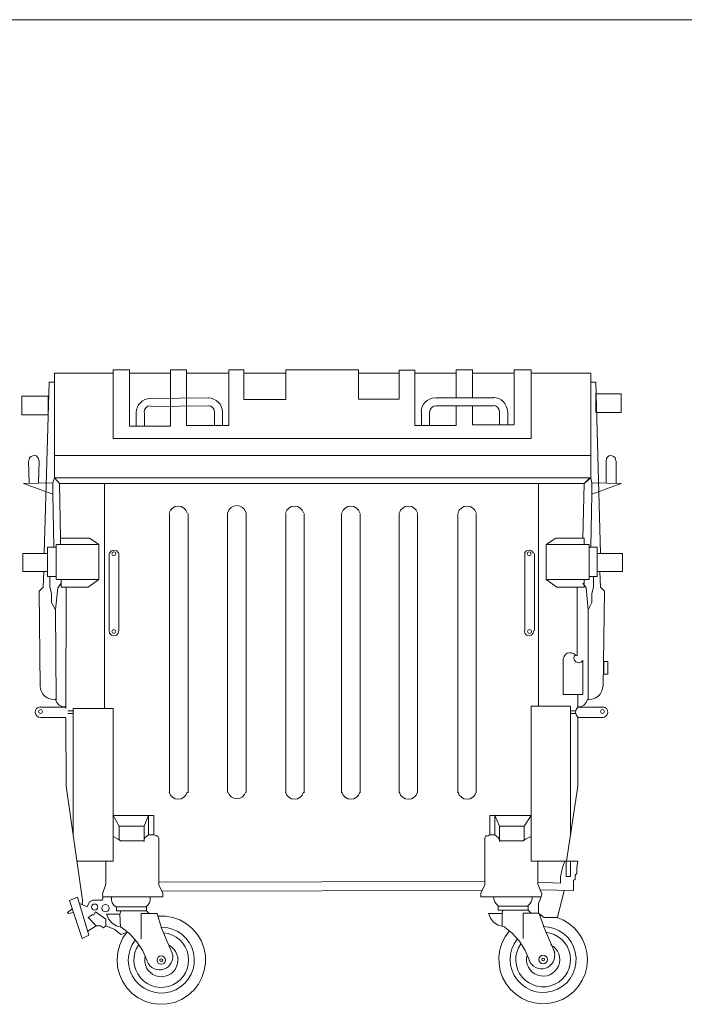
# Model space of a CAD drawing. Header units: millimetres. Extents: x 1527433 to 14789979, y -66543 to 11310.
# Tile 63 of 122: x 1970424 to 1972918, y -50462 to -46764. Entities that reach past the tile are written whole.
import ezdxf

# ---------------------------------------------------------------- set-up
doc = ezdxf.new("R2010")
doc.units = ezdxf.units.MM

msp = doc.modelspace()

# ---------------------------------------------------------------- linework, layer by layer
at = {"color": 7, "lineweight": 0}
for points in [[(1979078.3, -46764.395), (1969278.133, -46764.395)], [(1972343.067, -48091.545), (1972567.433, -48091.545), (1972567.433, -48400.579), (1970554.483, -48400.579), (1970554.483, -48091.545), (1970774.617, -48091.545)], [(1970774.617, -48091.545), (1970774.617, -48337.079), (1972343.067, -48337.079), (1972343.067, -48078.845), (1972279.567, -48078.845), (1972279.567, -48286.279), (1972122.933, -48286.279), (1972122.933, -48214.312)], [(1972061.55, -48214.312), (1972061.55, -48288.395), (1971907.033, -48288.395), (1971907.033, -48080.962), (1971847.767, -48080.962), (1971847.767, -48188.912), (1971695.367, -48188.912), (1971695.367, -48078.845), (1971422.317, -48078.845), (1971422.317, -48191.029), (1971265.683, -48191.029), (1971265.683, -48078.845), (1971208.533, -48078.845), (1971208.533, -48288.395), (1971049.783, -48288.395), (1971049.783, -48078.845), (1970990.517, -48078.845), (1970990.517, -48290.512), (1970836, -48290.512), (1970836, -48078.845), (1970774.617, -48078.845), (1970774.617, -48091.545)], [(1970836, -48091.545), (1970990.517, -48091.545)], [(1971049.783, -48091.545), (1971208.533, -48091.545)], [(1971265.683, -48091.545), (1971422.317, -48091.545)], [(1971695.367, -48091.545), (1971847.767, -48091.545)], [(1971907.033, -48091.545), (1972061.55, -48091.545)], [(1972122.933, -48184.679), (1972122.933, -48078.845), (1972061.55, -48078.845), (1972061.55, -48184.679)], [(1972122.933, -48091.545), (1972279.567, -48091.545)], [(1970552.367, -48125.412), (1970535.433, -48125.412), (1970516.383, -48768.879)], [(1972567.433, -48125.412), (1972586.483, -48125.412), (1972603.417, -48768.879)], [(1970913.968, -48186.814), (1970903.449, -48188.12), (1970893.662, -48191.342), (1970884.806, -48196.281), (1970877.077, -48202.736), (1970870.676, -48210.509), (1970865.798, -48219.399), (1970862.644, -48229.208), (1970861.41, -48239.735)], [(1970914.74, -48214.32), (1970905.583, -48216.363), (1970898.104, -48221.501), (1970893.017, -48229.016), (1970891.038, -48238.187)], [(1971134.45, -48184.679), (1970914.317, -48186.795)], [(1971132.333, -48214.312), (1970916.433, -48216.429)], [(1971155.612, -48238.187), (1971153.633, -48229.016), (1971148.546, -48221.501), (1971141.067, -48216.363), (1971131.91, -48214.32)], [(1971185.24, -48237.619), (1971184.006, -48227.091), (1971180.852, -48217.282), (1971175.974, -48208.392), (1971169.573, -48200.619), (1971161.844, -48194.164), (1971152.988, -48189.226), (1971143.201, -48186.004), (1971132.682, -48184.697)], [(1971982.884, -48184.697), (1971972.365, -48186.004), (1971962.579, -48189.226), (1971953.722, -48194.164), (1971945.994, -48200.619), (1971939.592, -48208.392), (1971934.715, -48217.282), (1971931.561, -48227.091), (1971930.327, -48237.619)], [(1971985.774, -48214.32), (1971976.616, -48216.363), (1971969.137, -48221.501), (1971964.05, -48229.016), (1971962.071, -48238.187)], [(1971985.35, -48184.679), (1972203.367, -48184.679)], [(1971985.35, -48214.312), (1972201.25, -48214.312)], [(1972224.529, -48236.07), (1972222.55, -48226.899), (1972217.463, -48219.384), (1972209.984, -48214.246), (1972200.826, -48212.204)], [(1972254.157, -48235.502), (1972252.923, -48224.974), (1972249.768, -48215.166), (1972244.891, -48206.275), (1972238.489, -48198.503), (1972230.761, -48192.048), (1972221.905, -48187.109), (1972212.118, -48183.887), (1972201.599, -48182.58)], [(1970893.15, -48239.712), (1970893.15, -48290.512), (1970861.4, -48290.512), (1970861.4, -48239.712)], [(1971155.617, -48237.595), (1971155.617, -48288.395), (1971185.25, -48288.395), (1971185.25, -48237.595)], [(1971962.067, -48237.595), (1971962.067, -48288.395), (1971932.433, -48288.395), (1971932.433, -48237.595)], [(1972224.533, -48237.595), (1972224.533, -48286.279), (1972256.283, -48286.279), (1972256.283, -48237.595)], [(1970495.217, -48504.295), (1970497.333, -48421.745), (1970493.1, -48411.162), (1970486.75, -48402.695), (1970476.167, -48400.579), (1970467.7, -48404.812), (1970461.35, -48409.045), (1970459.233, -48417.512), (1970457.117, -48421.745), (1970459.233, -48504.295)], [(1972624.583, -48504.295), (1972624.583, -48421.745), (1972626.7, -48411.162), (1972635.167, -48402.695), (1972643.633, -48400.579), (1972652.1, -48404.812), (1972658.45, -48409.045), (1972660.567, -48417.512), (1972662.683, -48421.745), (1972662.683, -48504.295)], [(1970548.133, -48504.295), (1970438.067, -48506.412), (1970548.133, -48546.629)], [(1970554.483, -48485.245), (1970548.133, -48504.295), (1970548.133, -48546.629), (1970552.367, -48745.595)], [(1970554.483, -48485.245), (1970573.533, -48506.412), (1970577.767, -48711.729)], [(1970573.533, -48506.412), (1972542.033, -48506.412), (1972567.433, -48485.245)], [(1970742.867, -48506.412), (1970742.867, -49350.962)], [(1972370.583, -48506.412), (1972370.583, -49342.495)], [(1972563.2, -48485.245), (1972542.033, -48506.412), (1972537.8, -48711.729)], [(1972567.433, -48485.245), (1972571.667, -48504.295), (1972571.667, -48546.629), (1972567.433, -48745.595)], [(1972571.667, -48504.295), (1972681.733, -48506.412), (1972571.667, -48546.629)], [(1971052.832, -48616.983), (1971048.06, -48606.49), (1971040.36, -48598.302), (1971030.461, -48592.978), (1971019.092, -48591.079), (1971007.723, -48592.978), (1970997.823, -48598.302), (1970990.123, -48606.49), (1970985.352, -48616.983)], [(1970986.283, -49668.462), (1970986.283, -48618.595)], [(1971056.133, -48618.595), (1971056.133, -49668.462)], [(1971204.3, -49666.345), (1971204.3, -48616.479)], [(1971272.965, -48614.866), (1971268.194, -48604.373), (1971260.494, -48596.185), (1971250.594, -48590.861), (1971239.225, -48588.962), (1971227.856, -48590.861), (1971217.956, -48596.185), (1971210.256, -48604.373), (1971205.485, -48614.866)], [(1971274.15, -48616.479), (1971274.15, -49666.345)], [(1971488.865, -48616.983), (1971484.094, -48606.49), (1971476.394, -48598.302), (1971466.494, -48592.978), (1971455.125, -48591.079), (1971443.756, -48592.978), (1971433.856, -48598.302), (1971426.156, -48606.49), (1971421.385, -48616.983)], [(1971422.317, -49668.462), (1971422.317, -48618.595)], [(1971492.167, -48618.595), (1971492.167, -49668.462)], [(1971631.867, -49668.462), (1971631.867, -48618.595)], [(1971700.532, -48616.983), (1971695.76, -48606.49), (1971688.06, -48598.302), (1971678.161, -48592.978), (1971666.792, -48591.079), (1971655.423, -48592.978), (1971645.523, -48598.302), (1971637.823, -48606.49), (1971633.052, -48616.983)], [(1971701.717, -48618.595), (1971701.717, -49668.462)], [(1971847.767, -49668.462), (1971847.767, -48618.595)], [(1971916.432, -48616.983), (1971911.66, -48606.49), (1971903.96, -48598.302), (1971894.061, -48592.978), (1971882.692, -48591.079), (1971871.323, -48592.978), (1971861.423, -48598.302), (1971853.723, -48606.49), (1971848.952, -48616.983)], [(1971917.617, -48618.595), (1971917.617, -49668.462)], [(1972067.9, -49668.462), (1972067.9, -48618.595)], [(1972136.565, -48616.983), (1972131.794, -48606.49), (1972124.094, -48598.302), (1972114.194, -48592.978), (1972102.825, -48591.079), (1972091.456, -48592.978), (1972081.556, -48598.302), (1972073.856, -48606.49), (1972069.085, -48616.983)], [(1972137.75, -48618.595), (1972137.75, -49668.462)], [(1970577.767, -48735.012), (1970577.767, -48711.729), (1970685.717, -48711.729), (1970721.7, -48735.012), (1970721.7, -48866.245), (1970681.483, -48895.879), (1970579.883, -48895.879), (1970579.883, -48866.245)], [(1972542.033, -48735.012), (1972542.033, -48711.729), (1972436.2, -48711.729), (1972400.217, -48735.012), (1972400.217, -48866.245), (1972440.433, -48895.879), (1972542.033, -48895.879), (1972542.033, -48866.245)], [(1970759.8, -48768.879), (1970759.8, -49058.862)], [(1970794.733, -48768.112), (1970788.153, -48759.462), (1970777.792, -48756.179), (1970767.431, -48759.462), (1970760.851, -48768.112)], [(1970795.783, -49058.862), (1970795.783, -48768.879)], [(1972352.599, -48768.112), (1972346.02, -48759.462), (1972335.658, -48756.179), (1972325.297, -48759.462), (1972318.717, -48768.112)], [(1972319.783, -49058.862), (1972319.783, -48768.879)], [(1972355.767, -48768.879), (1972355.767, -49058.862)], [(1970514.267, -48836.612), (1970512.15, -48895.879), (1970497.333, -48910.695), (1970501.567, -49268.412)], [(1972601.3, -48836.612), (1972603.417, -48895.879), (1972618.233, -48910.695), (1972614, -49268.412)], [(1970537.55, -48855.662), (1970537.55, -48895.879), (1970543.9, -48919.162), (1970543.9, -48953.029), (1970558.717, -48980.545), (1970560.833, -49319.212)], [(1970579.883, -48881.062), (1970567.183, -48897.995), (1970558.717, -48980.545)], [(1972537.8, -48881.062), (1972550.5, -48897.995), (1972556.85, -48980.545)], [(1972578.017, -48855.662), (1972578.017, -48895.879), (1972571.667, -48919.162), (1972571.667, -48953.029), (1972556.85, -48980.545), (1972556.85, -49319.212)], [(1970598.933, -48895.879), (1970596.817, -49350.962)], [(1972516.633, -48895.879), (1972516.633, -49151.995)], [(1970759.833, -49058.829), (1970761.859, -49068.279), (1970768.483, -49075.316), (1970777.792, -49077.912), (1970787.101, -49075.316), (1970793.724, -49068.279), (1970795.75, -49058.829)], [(1972317.7, -49058.829), (1972319.726, -49068.279), (1972326.349, -49075.316), (1972335.658, -49077.912), (1972344.968, -49075.316), (1972351.591, -49068.279), (1972353.617, -49058.829)], [(1972509.556, -49149.859), (1972502.909, -49144.676), (1972495.163, -49141.886), (1972486.935, -49141.609), (1972478.841, -49143.963), (1972471.896, -49148.739), (1972466.902, -49155.285), (1972464.158, -49163.047), (1972463.963, -49171.474)], [(1972537.8, -49171.045), (1972537.8, -49298.045), (1972463.717, -49298.045), (1972463.717, -49166.812)], [(1972508.547, -49149.49), (1972504.199, -49158.441), (1972505.273, -49168.333), (1972511.441, -49176.142), (1972520.815, -49179.478), (1972530.529, -49177.321), (1972537.612, -49170.331)], [(1972510.283, -49151.995), (1972516.633, -49151.995)], [(1970501.568, -49267.02), (1970502.669, -49277.77), (1970506.016, -49287.916), (1970511.452, -49297.114), (1970518.82, -49305.02), (1970527.722, -49311.148), (1970537.618, -49315.174), (1970548.146, -49316.995), (1970558.942, -49316.506)], [(1972554.508, -49316.506), (1972565.304, -49316.995), (1972575.832, -49315.174), (1972585.728, -49311.148), (1972594.63, -49305.02), (1972601.998, -49297.114), (1972607.434, -49287.916), (1972610.781, -49277.77), (1972611.882, -49267.02)], [(1970559.132, -49317.009), (1970563.549, -49328.956), (1970571.846, -49338.055), (1970582.907, -49343.467), (1970595.613, -49344.356)], [(1972517.837, -49344.356), (1972530.543, -49343.467), (1972541.604, -49338.055), (1972549.901, -49328.956), (1972554.318, -49317.009)], [(1972518.75, -49298.045), (1972518.75, -49346.729)], [(1970500.539, -49344.72), (1970493.178, -49346.965), (1970487.368, -49351.622), (1970483.644, -49358.07), (1970482.54, -49365.687), (1970484.37, -49373.162), (1970488.696, -49379.223), (1970494.926, -49383.301), (1970502.469, -49384.828)], [(1970596.817, -49346.729), (1970501.567, -49346.729)], [(1970605.283, -49370.012), (1970624.333, -49370.012), (1970624.333, -49359.429), (1970605.283, -49359.429)], [(1970624.333, -49829.329), (1970624.333, -49350.962), (1970774.617, -49350.962), (1970774.617, -49924.579), (1970639.15, -49924.579)], [(1972491.233, -49829.329), (1972491.233, -49342.495), (1972343.067, -49342.495), (1972343.067, -49924.579), (1972476.417, -49924.579)], [(1972510.283, -49370.012), (1972491.233, -49370.012), (1972491.233, -49359.429), (1972510.283, -49359.429)], [(1972518.377, -49345.674), (1972512.353, -49354.462), (1972510.284, -49364.914), (1972512.506, -49375.335), (1972518.658, -49384.034)], [(1972518.75, -49346.729), (1972614, -49346.729)], [(1972610.981, -49384.828), (1972618.524, -49383.301), (1972624.754, -49379.223), (1972629.08, -49373.162), (1972630.91, -49365.687), (1972629.806, -49358.07), (1972626.082, -49351.622), (1972620.272, -49346.965), (1972612.911, -49344.72)], [(1970503.683, -49384.829), (1970596.817, -49384.829)], [(1970596.817, -49386.945), (1970598.933, -49643.062), (1970660.317, -50070.629), (1970658.2, -50087.562), (1970677.25, -50096.029), (1970685.717, -50076.979), (1970698.417, -50070.629), (1970719.583, -50070.629), (1970732.283, -50070.629), (1970736.517, -50066.395), (1970736.517, -50057.929), (1970960.883, -50057.929), (1970960.883, -50045.229), (1970946.067, -50013.479), (1970946.067, -49837.795), (1970941.833, -49829.329), (1970935.483, -49829.329), (1970927.017, -49825.095), (1970907.967, -49825.095), (1970895.267, -49835.679), (1970888.917, -49848.379), (1970802.133, -49848.379), (1970793.667, -49842.029), (1970774.617, -49831.445), (1970774.617, -49753.129), (1970927.017, -49753.129), (1970927.017, -49825.095), (1970907.967, -49825.095), (1970907.967, -49753.129), (1970891.033, -49793.345), (1970797.9, -49793.345), (1970774.617, -49753.129)], [(1972518.75, -49384.829), (1972518.75, -49643.062), (1972476.417, -49924.579)], [(1972611.883, -49384.829), (1972518.75, -49384.829)], [(1970985.323, -49665.734), (1970990.077, -49676.266), (1970997.779, -49684.489), (1971007.695, -49689.837), (1971019.092, -49691.745), (1971030.488, -49689.837), (1971040.404, -49684.489), (1971048.106, -49676.266), (1971052.86, -49665.734)], [(1971205.457, -49663.618), (1971210.211, -49674.149), (1971217.913, -49682.372), (1971227.829, -49687.72), (1971239.225, -49689.629), (1971250.621, -49687.72), (1971260.537, -49682.372), (1971268.239, -49674.149), (1971272.993, -49663.618)], [(1971421.357, -49665.734), (1971426.111, -49676.266), (1971433.813, -49684.489), (1971443.729, -49689.837), (1971455.125, -49691.745), (1971466.521, -49689.837), (1971476.437, -49684.489), (1971484.139, -49676.266), (1971488.893, -49665.734)], [(1971633.023, -49665.734), (1971637.777, -49676.266), (1971645.479, -49684.489), (1971655.395, -49689.837), (1971666.792, -49691.745), (1971678.188, -49689.837), (1971688.104, -49684.489), (1971695.806, -49676.266), (1971700.56, -49665.734)], [(1971848.923, -49665.734), (1971853.677, -49676.266), (1971861.379, -49684.489), (1971871.295, -49689.837), (1971882.692, -49691.745), (1971894.088, -49689.837), (1971904.004, -49684.489), (1971911.706, -49676.266), (1971916.46, -49665.734)], [(1972069.057, -49665.734), (1972073.811, -49676.266), (1972081.513, -49684.489), (1972091.429, -49689.837), (1972102.825, -49691.745), (1972114.221, -49689.837), (1972124.137, -49684.489), (1972131.839, -49676.266), (1972136.593, -49665.734)], [(1972381.167, -50057.929), (1972154.683, -50057.929), (1972154.683, -50045.229), (1972169.5, -50013.479), (1972169.5, -49837.795), (1972173.733, -49829.329), (1972182.2, -49829.329), (1972188.55, -49825.095), (1972207.6, -49825.095), (1972220.3, -49835.679), (1972226.65, -49848.379), (1972313.433, -49848.379), (1972321.9, -49842.029), (1972343.067, -49831.445), (1972343.067, -49753.129), (1972188.55, -49753.129), (1972188.55, -49825.095), (1972207.6, -49825.095), (1972207.6, -49753.129), (1972224.533, -49793.345), (1972317.667, -49793.345), (1972343.067, -49753.129)], [(1970797.9, -49793.345), (1970797.9, -49844.145)], [(1970891.033, -49793.345), (1970891.033, -49850.495)], [(1972224.533, -49793.345), (1972224.533, -49850.495)], [(1972317.667, -49793.345), (1972317.667, -49844.145)], [(1970774.617, -49831.445), (1970774.617, -49924.579), (1970639.15, -49924.579)], [(1972343.067, -49831.445), (1972343.067, -49924.579), (1972478.533, -49924.579)], [(1970747.1, -49924.579), (1970747.1, -50011.362), (1970734.4, -50047.345), (1970736.517, -50057.929)], [(1972368.467, -49924.579), (1972368.467, -50011.362), (1972383.283, -50047.345), (1972381.167, -50057.929)], [(1972470.067, -49924.579), (1972461.6, -49947.862), (1972453.133, -49983.845), (1972453.133, -50007.129), (1972368.467, -50002.895)], [(1972376.933, -50032.529), (1972501.817, -50034.645), (1972501.817, -49996.545), (1972508.167, -49992.312), (1972508.167, -49977.495), (1972514.517, -49971.145), (1972514.517, -49947.862), (1972518.75, -49924.579), (1972476.417, -49924.579)], [(1970946.067, -50013.479), (1970946.067, -50002.895), (1972169.5, -50000.779)], [(1970768.526, -50060.965), (1970768.745, -50071.277), (1970771.721, -50080.957), (1970777.206, -50089.471), (1970784.951, -50096.283)], [(1970897.632, -50096.283), (1970905.377, -50089.471), (1970910.862, -50080.957), (1970913.838, -50071.277), (1970914.058, -50060.965)], [(1972158.917, -50034.645), (1970956.65, -50036.762)], [(1972203.626, -50056.731), (1972203.845, -50067.044), (1972206.821, -50076.724), (1972212.306, -50085.237), (1972220.051, -50092.05)], [(1972330.616, -50092.05), (1972338.36, -50085.237), (1972343.845, -50076.724), (1972346.822, -50067.044), (1972347.041, -50056.731)], [(1972467.95, -50034.645), (1972442.55, -50136.245), (1972391.75, -50136.245), (1972370.583, -50119.312), (1972370.583, -50083.329), (1972381.167, -50057.929)], [(1970658.2, -50087.562), (1970647.617, -50083.329)], [(1970787.317, -50096.029), (1970787.317, -50110.845), (1970899.5, -50110.845), (1970899.5, -50096.029), (1970787.317, -50096.029), (1970897.383, -50096.029)], [(1972220.3, -50093.912), (1972220.3, -50108.729), (1972332.483, -50108.729), (1972332.483, -50093.912), (1972220.3, -50093.912), (1972332.483, -50093.912)], [(1970620.1, -50104.495), (1970603.167, -50117.195), (1970607.4, -50121.429), (1970626.45, -50117.195)], [(1970750.384, -50121.804), (1970757.409, -50140.715), (1970769.74, -50156.067), (1970786.234, -50166.824), (1970805.747, -50171.949)], [(1970751.333, -50123.545), (1970800.017, -50123.545), (1970802.133, -50172.229)], [(1970828.412, -50189.124), (1970811.638, -50213.043), (1970799.547, -50238.912), (1970792.147, -50266.103), (1970789.446, -50293.983), (1970791.452, -50321.921), (1970798.172, -50349.288), (1970809.614, -50375.451), (1970825.786, -50399.78), (1970845.948, -50420.921), (1970868.943, -50437.852), (1970894.152, -50450.444), (1970920.96, -50458.563), (1970948.749, -50462.078), (1970976.902, -50460.859), (1971004.802, -50454.773), (1971031.831, -50443.689), (1971056.517, -50428.067), (1971077.632, -50408.842), (1971094.925, -50386.593), (1971108.146, -50361.899), (1971117.046, -50335.34), (1971121.375, -50307.495), (1971120.882, -50278.944), (1971115.316, -50250.265), (1971104.842, -50222.994), (1971090.134, -50198.517), (1971071.711, -50177.195), (1971050.091, -50159.385), (1971025.795, -50145.446), (1970999.341, -50135.738), (1970971.247, -50130.62), (1970942.034, -50130.449)], [(1970804.25, -50110.845), (1970800.017, -50123.545)], [(1970899.5, -50110.845), (1970910.083, -50121.429), (1970880.45, -50121.429), (1970880.45, -50216.679)], [(1970910.083, -50121.429), (1970939.717, -50121.429), (1970956.65, -50176.462), (1970996.867, -50269.595)], [(1970947.693, -50130.083), (1970942.034, -50130.449)], [(1972183.367, -50119.688), (1972190.392, -50138.599), (1972202.724, -50153.951), (1972219.218, -50164.707), (1972238.73, -50169.831)], [(1972184.317, -50121.429), (1972235.117, -50121.429), (1972235.117, -50170.112)], [(1972261.395, -50187.008), (1972245.696, -50209.1), (1972233.996, -50232.961), (1972226.326, -50258.083), (1972222.717, -50283.959), (1972223.198, -50310.081), (1972227.801, -50335.941), (1972236.555, -50361.033), (1972249.493, -50384.847), (1972266.114, -50406.254), (1972285.584, -50424.342), (1972307.424, -50438.936), (1972331.157, -50449.859), (1972356.306, -50456.937), (1972382.395, -50459.993), (1972408.945, -50458.852), (1972435.48, -50453.337), (1972460.773, -50443.601), (1972483.71, -50430.18), (1972503.985, -50413.481), (1972521.293, -50393.909), (1972535.327, -50371.873), (1972545.782, -50347.776), (1972552.352, -50322.026), (1972554.73, -50295.028), (1972552.706, -50268.002), (1972546.476, -50242.167), (1972536.338, -50217.936), (1972522.595, -50195.716), (1972505.546, -50175.92), (1972485.491, -50158.956), (1972462.733, -50145.234), (1972437.57, -50135.166)], [(1972237.233, -50108.729), (1972235.117, -50121.429)], [(1972343.067, -50119.312), (1972313.433, -50119.312), (1972313.433, -50214.562)], [(1972332.483, -50108.729), (1972343.067, -50119.312), (1972370.583, -50119.312)], [(1972374.817, -50123.545), (1972391.75, -50174.345), (1972431.967, -50267.479)], [(1972380.677, -50127.966), (1972375.018, -50128.333)], [(1970679.367, -50187.045), (1970711.117, -50167.995)], [(1970747.1, -50167.995), (1970780.967, -50180.695), (1970804.25, -50199.745), (1970829.65, -50191.279)], [(1970901.967, -50299.428), (1970886.052, -50261.852), (1970864.322, -50227.634), (1970837.281, -50197.438), (1970805.431, -50171.928)], [(1970858.216, -50219.564), (1970846.542, -50237.375), (1970838.245, -50256.487), (1970833.321, -50276.46), (1970831.769, -50296.853), (1970833.585, -50317.225), (1970838.766, -50337.133), (1970847.309, -50356.137), (1970859.212, -50373.795), (1970873.951, -50389.165), (1970890.716, -50401.538), (1970909.076, -50410.815), (1970928.602, -50416.901), (1970948.861, -50419.7), (1970969.424, -50419.116), (1970989.86, -50415.052), (1971009.738, -50407.412), (1971028.023, -50396.496), (1971043.84, -50382.933), (1971056.998, -50367.121), (1971067.308, -50349.458), (1971074.58, -50330.342), (1971078.622, -50310.172), (1971079.244, -50289.346), (1971076.257, -50268.261), (1971069.72, -50247.994), (1971060.049, -50229.538), (1971047.591, -50213.168), (1971032.69, -50199.159), (1971015.692, -50187.786), (1970996.942, -50179.323), (1970976.786, -50174.046), (1970955.568, -50172.229)], [(1972337.067, -50297.311), (1972321.152, -50259.735), (1972299.422, -50225.518), (1972272.381, -50195.322), (1972240.531, -50169.811)], [(1972291.2, -50217.447), (1972279.526, -50235.258), (1972271.228, -50254.37), (1972266.305, -50274.344), (1972264.753, -50294.737), (1972266.568, -50315.108), (1972271.749, -50335.016), (1972280.293, -50354.02), (1972292.196, -50371.678), (1972306.934, -50387.049), (1972323.699, -50399.421), (1972342.06, -50408.698), (1972361.585, -50414.785), (1972381.845, -50417.584), (1972402.408, -50417), (1972422.844, -50412.936), (1972442.721, -50405.296), (1972461.006, -50394.38), (1972476.823, -50380.817), (1972489.981, -50365.004), (1972500.292, -50347.341), (1972507.563, -50328.226), (1972511.605, -50308.055), (1972512.228, -50287.229), (1972509.241, -50266.144), (1972502.703, -50245.877), (1972493.033, -50227.421), (1972480.574, -50211.052), (1972465.673, -50197.043), (1972448.675, -50185.67), (1972429.925, -50177.207), (1972409.769, -50171.929), (1972388.551, -50170.112)], [(1970871.4, -50237.313), (1970862.787, -50252.151), (1970856.866, -50267.881), (1970853.621, -50284.164), (1970853.037, -50300.666), (1970855.099, -50317.048), (1970859.793, -50332.975), (1970867.102, -50348.109), (1970877.012, -50362.114), (1970889.107, -50374.283), (1970902.76, -50384.084), (1970917.644, -50391.444), (1970933.428, -50396.291), (1970949.784, -50398.551), (1970966.383, -50398.152), (1970982.896, -50395.021), (1970998.994, -50389.086), (1971013.885, -50380.564), (1971026.894, -50369.922), (1971037.864, -50357.459), (1971046.642, -50343.474), (1971053.069, -50328.265), (1971056.992, -50312.131), (1971058.255, -50295.371), (1971056.701, -50278.285), (1971052.336, -50261.692), (1971045.435, -50246.367), (1971036.246, -50232.538), (1971025.018, -50220.432), (1971011.999, -50210.277), (1970997.436, -50202.301), (1970981.578, -50196.732), (1970964.674, -50193.798)], [(1972304.383, -50235.196), (1972295.77, -50250.035), (1972289.849, -50265.764), (1972286.604, -50282.048), (1972286.02, -50298.549), (1972288.083, -50314.931), (1972292.776, -50330.858), (1972300.086, -50345.992), (1972309.996, -50359.998), (1972322.09, -50372.167), (1972335.744, -50381.968), (1972350.627, -50389.328), (1972366.411, -50394.174), (1972382.768, -50396.434), (1972399.367, -50396.035), (1972415.88, -50392.905), (1972431.977, -50386.969), (1972446.868, -50378.447), (1972459.877, -50367.806), (1972470.848, -50355.343), (1972479.625, -50341.357), (1972486.053, -50326.148), (1972489.976, -50310.014), (1972491.238, -50293.255), (1972489.684, -50276.168), (1972485.319, -50259.576), (1972478.418, -50244.251), (1972469.23, -50230.421), (1972458.002, -50218.315), (1972444.982, -50208.16), (1972430.419, -50200.184), (1972414.562, -50194.615), (1972397.657, -50191.681)], [(1970895.42, -50279.371), (1970893.323, -50291.28), (1970893.53, -50303.042), (1970895.895, -50314.38), (1970900.273, -50325.017), (1970906.52, -50334.675), (1970914.491, -50343.078), (1970924.04, -50349.948), (1970935.022, -50355.01), (1970946.77, -50357.879), (1970958.521, -50358.439), (1970969.988, -50356.818), (1970980.887, -50353.142), (1970990.932, -50347.538), (1970999.837, -50340.132), (1971007.315, -50331.051), (1971013.082, -50320.422), (1971016.71, -50308.886), (1971018.035, -50297.197), (1971017.165, -50285.648), (1971014.207, -50274.533), (1971009.27, -50264.144), (1971002.46, -50254.776), (1970993.886, -50246.721), (1970983.655, -50240.274)], [(1972328.403, -50277.254), (1972326.306, -50289.164), (1972326.513, -50300.926), (1972328.878, -50312.264), (1972333.257, -50322.9), (1972339.504, -50332.558), (1972347.474, -50340.961), (1972357.023, -50347.832), (1972368.006, -50352.893), (1972379.753, -50355.762), (1972391.504, -50356.322), (1972402.972, -50354.701), (1972413.871, -50351.025), (1972423.915, -50345.421), (1972432.82, -50338.015), (1972440.299, -50328.934), (1972446.065, -50318.305), (1972449.694, -50306.77), (1972451.019, -50295.081), (1972450.149, -50283.532), (1972447.191, -50272.416), (1972442.253, -50262.027), (1972435.444, -50252.659), (1972426.869, -50244.604), (1972416.639, -50238.157)], [(1970902.649, -50300.769), (1970906.97, -50309.586), (1970912.753, -50317.176), (1970919.762, -50323.424), (1970927.759, -50328.217), (1970936.507, -50331.442), (1970945.769, -50332.985), (1970955.307, -50332.733), (1970964.885, -50330.571), (1970973.859, -50326.586), (1970981.662, -50321.093), (1970988.17, -50314.325), (1970993.262, -50306.515), (1970996.815, -50297.895), (1970998.707, -50288.698), (1970998.815, -50279.157), (1970997.016, -50269.504)], [(1972335.632, -50296.536), (1972339.953, -50305.353), (1972345.737, -50312.942), (1972352.745, -50319.19), (1972360.742, -50323.984), (1972369.49, -50327.209), (1972378.752, -50328.752), (1972388.291, -50328.499), (1972397.869, -50326.338), (1972406.843, -50322.353), (1972414.645, -50316.86), (1972421.153, -50310.092), (1972426.245, -50302.282), (1972429.798, -50293.662), (1972431.69, -50284.465), (1972431.798, -50274.924), (1972430, -50265.271)]]:
    msp.add_lwpolyline(points, dxfattribs=at)
for points in [[(1970431.717, -48178.329), (1970531.2, -48178.329), (1970531.2, -48248.179), (1970431.717, -48248.179)], [(1972586.483, -48169.862), (1972681.733, -48169.862), (1972681.733, -48239.712), (1972586.483, -48239.712)], [(1970554.483, -48400.579), (1972567.433, -48400.579), (1972567.433, -48485.245), (1970554.483, -48485.245)], [(1970560.833, -48735.012), (1970721.7, -48735.012), (1970721.7, -48866.245), (1970560.833, -48866.245)], [(1972561.083, -48735.012), (1972400.217, -48735.012), (1972400.217, -48866.245), (1972561.083, -48866.245)], [(1970435.95, -48768.879), (1970529.083, -48768.879), (1970529.083, -48836.612), (1970435.95, -48836.612)], [(1970529.083, -48745.595), (1970560.833, -48745.595), (1970560.833, -48855.662), (1970529.083, -48855.662)], [(1970785.2, -48769.937), (1970783.03, -48764.698), (1970777.792, -48762.529), (1970772.553, -48764.698), (1970770.383, -48769.937), (1970772.553, -48775.175), (1970777.792, -48777.345), (1970783.03, -48775.175)], [(1972343.067, -48769.937), (1972340.897, -48764.698), (1972335.658, -48762.529), (1972330.42, -48764.698), (1972328.25, -48769.937), (1972330.42, -48775.175), (1972335.658, -48777.345), (1972340.897, -48775.175)], [(1972590.717, -48745.595), (1972561.083, -48745.595), (1972561.083, -48855.662), (1972590.717, -48855.662)], [(1972685.967, -48768.879), (1972590.717, -48768.879), (1972590.717, -48836.612), (1972685.967, -48836.612)], [(1970785.2, -49062.037), (1970783.03, -49056.798), (1970777.792, -49054.629), (1970772.553, -49056.798), (1970770.383, -49062.037), (1970772.553, -49067.275), (1970777.792, -49069.445), (1970783.03, -49067.275)], [(1972345.183, -49062.037), (1972343.014, -49056.798), (1972337.775, -49054.629), (1972332.537, -49056.798), (1972330.367, -49062.037), (1972332.537, -49067.275), (1972337.775, -49069.445), (1972343.014, -49067.275)], [(1972616.117, -49175.279), (1972630.933, -49175.279), (1972630.933, -49221.845), (1972616.117, -49221.845)], [(1970510.033, -49362.604), (1970507.864, -49357.365), (1970502.625, -49355.195), (1970497.387, -49357.365), (1970495.217, -49362.604), (1970497.387, -49367.842), (1970502.625, -49370.012), (1970507.864, -49367.842)], [(1972618.233, -49362.604), (1972616.064, -49357.365), (1972610.825, -49355.195), (1972605.587, -49357.365), (1972603.417, -49362.604), (1972605.587, -49367.842), (1972610.825, -49370.012), (1972616.064, -49367.842)], [(1972474.3, -49924.579), (1972491.233, -49924.579), (1972491.233, -49981.729), (1972474.3, -49981.729)], [(1970611.633, -50072.745), (1970641.267, -50060.045), (1970683.6, -50201.862), (1970658.2, -50214.562)], [(1970681.483, -50136.245), (1970696.3, -50125.662), (1970702.65, -50125.662), (1970709, -50115.079), (1970747.1, -50142.595), (1970747.1, -50167.995), (1970738.633, -50174.345), (1970728.05, -50167.995), (1970711.117, -50167.995)], [(1970960.883, -50296.054), (1970959.333, -50292.312), (1970955.592, -50290.762), (1970951.85, -50292.312), (1970950.3, -50296.054), (1970951.85, -50299.795), (1970955.592, -50301.345), (1970959.333, -50299.795)], [(1972393.867, -50293.937), (1972392.317, -50290.195), (1972388.575, -50288.645), (1972384.833, -50290.195), (1972383.283, -50293.937), (1972384.833, -50297.679), (1972388.575, -50299.229), (1972392.317, -50297.679)]]:
    msp.add_lwpolyline(points, close=True, dxfattribs=at)
for centre, radius in [((1970705.825, -50097.087), 11.642), ((1970746.042, -50101.32), 13.758), ((1970955.592, -50296.054), 15.875), ((1972388.575, -50293.937), 15.875)]:
    msp.add_circle(centre, radius, dxfattribs=at)

doc.saveas('drawing.dxf')
